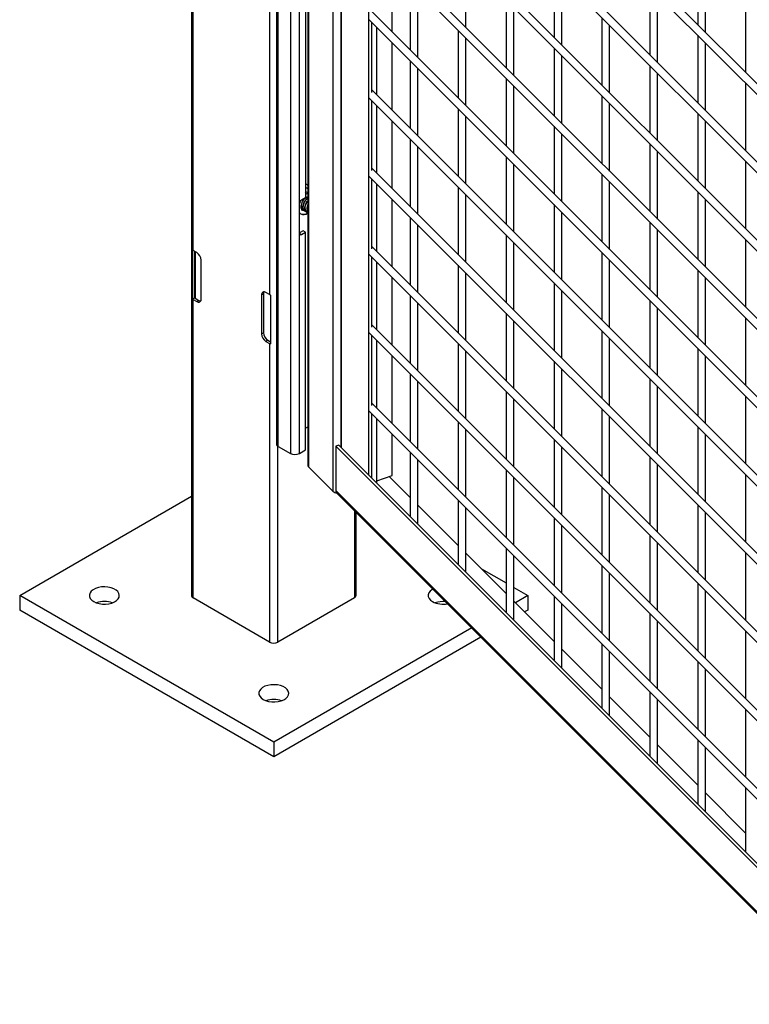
# Model space of a CAD drawing. Header units: inches. Extents: x 0.2 to 10.8, y 0.2 to 8.2.
# Tile 44 of 62: x 8.454 to 9.089, y 4.051 to 4.907. Entities that reach past the tile are written whole.
import ezdxf

# ---------------------------------------------------------------- set-up
doc = ezdxf.new("R2010")
doc.units = ezdxf.units.IN
doc.header["$MEASUREMENT"] = 0

msp = doc.modelspace()

# ---------------------------------------------------------------- linework, layer by layer
for p, q in [((8.60381, 7.64304), (8.60381, 4.40665)), ((8.67769, 7.19225), (8.67769, 4.53849)), ((8.6793, 4.53624), (8.6793, 7.19)), ((8.68991, 7.18388), (8.68991, 4.53012)), ((8.70517, 7.17341), (8.70517, 4.51965)), ((8.70585, 4.51818), (8.70585, 7.17193)), ((8.72679, 7.151), (8.72679, 4.49724)), ((8.73369, 7.10157), (8.73369, 4.53568)), ((8.73434, 4.53504), (8.73434, 7.10092)), ((8.75798, 7.07728), (8.75798, 4.5114)), ((8.60528, 4.70656), (8.60528, 5.68471)), ((8.67186, 5.64627), (8.67186, 4.66812)), ((8.69772, 4.74701), (8.69772, 5.20031)), ((8.70302, 5.20076), (8.70302, 4.7522)), ((9.61735, 4.3299), (8.76058, 5.18659)), ((8.75851, 5.17923), (9.61735, 4.32048)), ((9.61735, 4.26186), (8.76058, 5.11854)), ((8.75851, 5.11118), (9.61735, 4.25243)), ((9.61735, 4.19381), (8.76058, 5.0505)), ((8.75851, 5.04314), (9.61735, 4.18438)), ((9.61735, 4.12577), (8.76058, 4.98245)), ((8.75851, 4.97509), (9.61735, 4.11634)), ((8.77854, 4.89644), (8.77854, 4.95506)), ((8.84252, 4.90051), (8.84252, 4.95913)), ((9.04419, 4.96162), (9.04419, 4.903)), ((8.91919, 4.95052), (8.91919, 4.8919)), ((9.05086, 4.89634), (9.05086, 4.95495)), ((8.79419, 4.93941), (8.79419, 4.8808)), ((8.92586, 4.88523), (8.92586, 4.94385)), ((8.80086, 4.87413), (8.80086, 4.93275)), ((9.00252, 4.93524), (9.00252, 4.87662)), ((8.87752, 4.92413), (8.87752, 4.86552)), ((9.00919, 4.86995), (9.00919, 4.92857)), ((9.61735, 4.05772), (8.76058, 4.91441)), ((8.88419, 4.85885), (8.88419, 4.91747)), ((9.08586, 4.91996), (9.08586, 4.86134)), ((8.75851, 4.90705), (9.61735, 4.04829)), ((8.76058, 4.90498), (8.76058, 4.84397)), ((8.96086, 4.90885), (8.96086, 4.85024)), ((8.76513, 4.84181), (8.76513, 4.90043)), ((8.83586, 4.89775), (8.83586, 4.83913)), ((8.96752, 4.84357), (8.96752, 4.90219)), ((8.77854, 4.8284), (8.77854, 4.88702)), ((8.84252, 4.83247), (8.84252, 4.89109)), ((9.04419, 4.89358), (9.04419, 4.83496)), ((9.05086, 4.82829), (9.05086, 4.88691)), ((8.91919, 4.88247), (8.91919, 4.82385)), ((8.79419, 4.87137), (8.79419, 4.81275)), ((8.92586, 4.81719), (8.92586, 4.87581)), ((8.80086, 4.80608), (8.80086, 4.8647)), ((9.00252, 4.86719), (9.00252, 4.80858)), ((8.87752, 4.85609), (8.87752, 4.79747)), ((9.00919, 4.80191), (9.00919, 4.86053)), ((9.61735, 3.98968), (8.76058, 4.84636)), ((8.88419, 4.79081), (8.88419, 4.84942)), ((9.08586, 4.85191), (9.08586, 4.7933)), ((8.75851, 4.839), (9.61735, 3.98025)), ((8.76058, 4.83693), (8.76058, 4.77593)), ((8.96086, 4.84081), (8.96086, 4.78219)), ((8.76513, 4.77377), (8.76513, 4.83238)), ((8.83586, 4.82971), (8.83586, 4.77109)), ((8.96752, 4.77553), (8.96752, 4.83414)), ((8.77854, 4.76035), (8.77854, 4.81897)), ((8.84252, 4.76442), (8.84252, 4.82304)), ((9.04419, 4.82553), (9.04419, 4.76691)), ((9.05086, 4.76025), (9.05086, 4.81886)), ((8.91919, 4.81443), (8.91919, 4.75581)), ((8.79419, 4.80332), (8.79419, 4.74471)), ((8.92586, 4.74914), (8.92586, 4.80776)), ((8.80086, 4.73804), (8.80086, 4.79666)), ((9.00252, 4.79915), (9.00252, 4.74053)), ((9.00919, 4.73386), (9.00919, 4.79248)), ((8.87752, 4.78804), (8.87752, 4.72943)), ((9.61735, 3.92163), (8.76058, 4.77832)), ((8.88419, 4.72276), (8.88419, 4.78138)), ((9.08586, 4.78387), (9.08586, 4.72525)), ((8.75851, 4.77096), (9.61735, 3.9122)), ((8.76058, 4.76889), (8.76058, 4.70788)), ((8.96086, 4.77276), (8.96086, 4.71415)), ((8.70442, 4.76055), (8.70302, 4.76068)), ((8.70422, 4.76379), (8.7031, 4.76444)), ((8.70517, 4.76012), (8.70442, 4.76055)), ((8.76513, 4.70572), (8.76513, 4.76434)), ((8.83586, 4.76166), (8.83586, 4.70304)), ((8.96752, 4.70748), (8.96752, 4.7661)), ((8.70302, 4.7522), (8.69956, 4.7502)), ((8.70302, 4.75777), (8.7035, 4.75749)), ((8.70302, 4.75669), (8.7035, 4.75749)), ((8.7035, 4.75749), (8.70517, 4.75722)), ((8.77854, 4.69231), (8.77854, 4.75093)), ((8.84252, 4.69638), (8.84252, 4.755)), ((9.04419, 4.75749), (9.04419, 4.69887)), ((9.05086, 4.6922), (9.05086, 4.75082)), ((8.69772, 4.72149), (8.69772, 4.74701)), ((8.70079, 4.74172), (8.70099, 4.7416)), ((8.91919, 4.74638), (8.91919, 4.68776)), ((8.70048, 4.73779), (8.69772, 4.73824)), ((8.70242, 4.74077), (8.70263, 4.74065)), ((8.70536, 4.73964), (8.7035, 4.73784)), ((8.79419, 4.73528), (8.79419, 4.67666)), ((8.92586, 4.6811), (8.92586, 4.73972)), ((8.80086, 4.66999), (8.80086, 4.72861)), ((9.00252, 4.7311), (9.00252, 4.67249)), ((9.00919, 4.66582), (9.00919, 4.72444)), ((8.70096, 4.72362), (8.69772, 4.72175)), ((8.69772, 4.53012), (8.69772, 4.72149)), ((8.69772, 4.72149), (8.69956, 4.72043)), ((8.69956, 4.72043), (8.70302, 4.72243)), ((8.70302, 4.72243), (8.70096, 4.72362)), ((8.70302, 4.53318), (8.70302, 4.72243)), ((8.87752, 4.72), (8.87752, 4.66138)), ((9.08586, 4.71582), (9.08586, 4.65721)), ((8.60474, 4.6644), (8.60474, 4.70693)), ((9.61735, 3.85359), (8.76058, 4.71027)), ((8.88419, 4.65472), (8.88419, 4.71333)), ((8.60852, 4.70469), (8.60528, 4.70656)), ((8.60649, 4.66541), (8.60649, 4.70586)), ((8.60699, 4.70557), (8.60699, 4.66502)), ((8.75851, 4.70291), (9.61735, 3.84416)), ((8.76058, 4.70084), (8.76058, 4.63984)), ((8.96086, 4.70472), (8.96086, 4.6461)), ((8.61235, 4.66437), (8.61235, 4.69805)), ((8.76513, 4.63767), (8.76513, 4.69629)), ((8.83586, 4.69362), (8.83586, 4.635)), ((8.96752, 4.63944), (8.96752, 4.69805)), ((8.77854, 4.62426), (8.77854, 4.68288)), ((8.84252, 4.62833), (8.84252, 4.68695)), ((9.04419, 4.68944), (9.04419, 4.63082)), ((9.05086, 4.62416), (9.05086, 4.68277)), ((8.91919, 4.67834), (8.91919, 4.61972)), ((8.60474, 4.6644), (8.60649, 4.66541)), ((8.60699, 4.66502), (8.61023, 4.66315)), ((8.6665, 4.66877), (8.66479, 4.66778)), ((8.66479, 4.66778), (8.66479, 4.6341)), ((8.6665, 4.66877), (8.6665, 4.63508)), ((8.67186, 4.66812), (8.66862, 4.66999)), ((8.6725, 4.66781), (8.6725, 4.62528)), ((8.79419, 4.66723), (8.79419, 4.60862)), ((8.92586, 4.61305), (8.92586, 4.67167)), ((8.60528, 4.40461), (8.60528, 4.66403)), ((8.60528, 4.66403), (8.60852, 4.66216)), ((8.60852, 4.66216), (8.61023, 4.66315)), ((8.80086, 4.60195), (8.80086, 4.66057)), ((9.00252, 4.66306), (9.00252, 4.60444)), ((9.00919, 4.59777), (9.00919, 4.65639)), ((8.87752, 4.65195), (8.87752, 4.59334)), ((9.08586, 4.64778), (9.08586, 4.58916)), ((9.61735, 3.78554), (8.76058, 4.64223)), ((8.88419, 4.58667), (8.88419, 4.64529)), ((8.66479, 4.6341), (8.6665, 4.63508)), ((8.75851, 4.63487), (9.61735, 3.77611)), ((8.76058, 4.6328), (8.76058, 4.57179)), ((8.96086, 4.63667), (8.96086, 4.57806)), ((8.96752, 4.57139), (8.96752, 4.63001)), ((8.67033, 4.62845), (8.66862, 4.62746)), ((8.66862, 4.62746), (8.67186, 4.62559)), ((8.67033, 4.62845), (8.6725, 4.6272)), ((8.67186, 4.62559), (8.67186, 4.36617)), ((8.76513, 4.56963), (8.76513, 4.62825)), ((8.83586, 4.62557), (8.83586, 4.56695)), ((9.04419, 4.6214), (9.04419, 4.56278)), ((8.77854, 4.55622), (8.77854, 4.61483)), ((8.84252, 4.56029), (8.84252, 4.61891)), ((9.05086, 4.55611), (9.05086, 4.61473)), ((8.91919, 4.61029), (8.91919, 4.55167)), ((8.79419, 4.59919), (8.79419, 4.54057)), ((8.92586, 4.54501), (8.92586, 4.60363)), ((8.80086, 4.5339), (8.80086, 4.59252)), ((9.00252, 4.59501), (9.00252, 4.5364)), ((9.00919, 4.52973), (9.00919, 4.58835)), ((8.87752, 4.58391), (8.87752, 4.52529)), ((9.08586, 4.57973), (9.08586, 4.52112)), ((9.61735, 3.7175), (8.76058, 4.57418)), ((8.88419, 4.51863), (8.88419, 4.57724)), ((8.75851, 4.56682), (9.61735, 3.70807)), ((8.76058, 4.56475), (8.76058, 4.5088)), ((8.96086, 4.56863), (8.96086, 4.51001)), ((8.96752, 4.50335), (8.96752, 4.56196)), ((8.70302, 4.55206), (8.70517, 4.5533)), ((8.76513, 4.50518), (8.76513, 4.5602)), ((8.83586, 4.55753), (8.83586, 4.49891)), ((9.04419, 4.55335), (9.04419, 4.49473)), ((8.77854, 4.51089), (8.77854, 4.54679)), ((8.84252, 4.49224), (8.84252, 4.55086)), ((9.05086, 4.48807), (9.05086, 4.54668)), ((8.67893, 4.36617), (8.67893, 4.53648)), ((8.6793, 4.53624), (8.68991, 4.53012)), ((8.73194, 4.53744), (8.72934, 4.53657)), ((9.6408, 3.62521), (8.72934, 4.53657)), ((8.72934, 4.53657), (8.72934, 4.49796)), ((8.73194, 4.53744), (9.64339, 3.62608)), ((8.91919, 4.54225), (8.91919, 4.48363)), ((8.69772, 4.53012), (8.70302, 4.53318)), ((8.79419, 4.53114), (8.79419, 4.47519)), ((8.92586, 4.47696), (8.92586, 4.53558)), ((8.80086, 4.46945), (8.80086, 4.52448)), ((9.00252, 4.52697), (9.00252, 4.46835)), ((9.00919, 4.46168), (9.00919, 4.5203)), ((8.70585, 4.51818), (8.72679, 4.49724)), ((8.76513, 4.50642), (8.77854, 4.51089)), ((8.77594, 4.51003), (8.79419, 4.49178)), ((8.87752, 4.51586), (8.87752, 4.45725)), ((9.08586, 4.51169), (9.08586, 4.45307)), ((8.88419, 4.45058), (8.88419, 4.5092)), ((9.6408, 3.5866), (8.72934, 4.49796)), ((8.7301, 4.49595), (9.64156, 3.58459)), ((8.96086, 4.50058), (8.96086, 4.44197)), ((8.96752, 4.4353), (8.96752, 4.49392)), ((8.45443, 4.40665), (8.60381, 4.49289)), ((8.80086, 4.48512), (8.83586, 4.45012)), ((8.83586, 4.48948), (8.83586, 4.43353)), ((9.04419, 4.48531), (9.04419, 4.42669)), ((8.74552, 4.48054), (8.74552, 4.40461)), ((8.74698, 4.40665), (8.74698, 4.47907)), ((8.84252, 4.42779), (8.84252, 4.48281)), ((9.05086, 4.42002), (9.05086, 4.47864)), ((8.91919, 4.4742), (8.91919, 4.41558)), ((8.92586, 4.40892), (8.92586, 4.46754)), ((9.00252, 4.45892), (9.00252, 4.4003)), ((9.00919, 4.39364), (9.00919, 4.45226)), ((8.84252, 4.44345), (8.87752, 4.40846)), ((8.87752, 4.44782), (8.87752, 4.39187)), ((9.08586, 4.44364), (9.08586, 4.38503)), ((8.88419, 4.38613), (8.88419, 4.44115)), ((8.85606, 4.42992), (8.87752, 4.41753)), ((8.96086, 4.43254), (8.96086, 4.37392)), ((8.96752, 4.36726), (8.96752, 4.42587)), ((9.04419, 4.41726), (9.04419, 4.35864)), ((8.88419, 4.41368), (8.89637, 4.40665)), ((9.05086, 4.35198), (9.05086, 4.41059)), ((8.6754, 4.27909), (8.45443, 4.40665)), ((8.45443, 4.40665), (8.45443, 4.39389)), ((8.67186, 4.36617), (8.60528, 4.40461)), ((8.74552, 4.40461), (8.67893, 4.36617)), ((8.88419, 4.40179), (8.91919, 4.3668)), ((8.89637, 4.40665), (8.88557, 4.40041)), ((8.89637, 4.40665), (8.89637, 4.39389)), ((8.91919, 4.40616), (8.91919, 4.3502)), ((8.92586, 4.34447), (8.92586, 4.39949)), ((8.6754, 4.26633), (8.45443, 4.39389)), ((8.89637, 4.39389), (8.89366, 4.39233)), ((9.00252, 4.39088), (9.00252, 4.33226)), ((9.00919, 4.32559), (9.00919, 4.38421)), ((8.84758, 4.37849), (8.6754, 4.27909)), ((9.08586, 4.3756), (9.08586, 4.31698)), ((8.85567, 4.3704), (8.6754, 4.26633)), ((8.92586, 4.36013), (8.96086, 4.32513)), ((8.96086, 4.36449), (8.96086, 4.30854)), ((8.96752, 4.30281), (8.96752, 4.35783)), ((9.04419, 4.34922), (9.04419, 4.2906)), ((9.05086, 4.28393), (9.05086, 4.34255)), ((9.00252, 4.32283), (9.00252, 4.26688)), ((8.96752, 4.31847), (9.00252, 4.28347)), ((9.00919, 4.26114), (9.00919, 4.31617)), ((9.08586, 4.30755), (9.08586, 4.24894)), ((8.6754, 4.27909), (8.6754, 4.26633)), ((9.04419, 4.28117), (9.04419, 4.22522)), ((9.00919, 4.27681), (9.04419, 4.24181)), ((9.05086, 4.21948), (9.05086, 4.2745)), ((9.08586, 4.23951), (9.08586, 4.18356)), ((9.05086, 4.23514), (9.08586, 4.20015))]:
    msp.add_line(p, q)
at = {"flags": 128}
for points in [[(8.70223, 4.74097), (8.70171, 4.74097), (8.70057, 4.74137), (8.69975, 4.74228), (8.69932, 4.74365), (8.69932, 4.74533), (8.69975, 4.74719), (8.70057, 4.74906), (8.70171, 4.75077), (8.70307, 4.75217), (8.70453, 4.75314), (8.70517, 4.7534)], [(8.69969, 4.74281), (8.6999, 4.74247), (8.69993, 4.74243)], [(8.7649, 4.50448), (8.76501, 4.50468), (8.76513, 4.50518)], [(8.80063, 4.46875), (8.80074, 4.46896), (8.80086, 4.46945)], [(8.8423, 4.42709), (8.84241, 4.42729), (8.84252, 4.42779)], [(8.51888, 4.40133), (8.52107, 4.40032), (8.52359, 4.39959), (8.52633, 4.3992), (8.52914, 4.39916), (8.53191, 4.39946), (8.53449, 4.40011), (8.53678, 4.40105), (8.53866, 4.40226), (8.54005, 4.40368), (8.54087, 4.40523), (8.5411, 4.40685), (8.54072, 4.40846), (8.53975, 4.40999), (8.53823, 4.41136), (8.53624, 4.41251), (8.53387, 4.41338), (8.53123, 4.41394), (8.52844, 4.41416), (8.52563, 4.41403), (8.52294, 4.41355), (8.52049, 4.41275), (8.51839, 4.41167), (8.51675, 4.41035), (8.51564, 4.40886), (8.51511, 4.40726), (8.51518, 4.40564), (8.51586, 4.40406), (8.51711, 4.4026), (8.51888, 4.40133)], [(8.81389, 4.41218), (8.81302, 4.41167), (8.81138, 4.41035), (8.81027, 4.40886), (8.80974, 4.40726), (8.80981, 4.40564), (8.81049, 4.40406), (8.81174, 4.4026), (8.81351, 4.40133)], [(8.88396, 4.38543), (8.88408, 4.38563), (8.88419, 4.38613)], [(8.92563, 4.34377), (8.92574, 4.34397), (8.92586, 4.34447)], [(8.66619, 4.31629), (8.66839, 4.31527), (8.67091, 4.31455), (8.67364, 4.31416), (8.67646, 4.31412), (8.67922, 4.31442), (8.68181, 4.31506), (8.68409, 4.31601), (8.68597, 4.31722), (8.68736, 4.31864), (8.68819, 4.32019), (8.68842, 4.32181), (8.68804, 4.32342), (8.68706, 4.32495), (8.68555, 4.32632), (8.68356, 4.32747), (8.68118, 4.32834), (8.67854, 4.3289), (8.67575, 4.32912), (8.67295, 4.32899), (8.67025, 4.32851), (8.6678, 4.32771), (8.66571, 4.32663), (8.66406, 4.32531), (8.66295, 4.32381), (8.66242, 4.32222), (8.6625, 4.32059), (8.66318, 4.31902), (8.66443, 4.31756), (8.66619, 4.31629)], [(8.9673, 4.3021), (8.96741, 4.30231), (8.96752, 4.30281)], [(9.00896, 4.26044), (9.00908, 4.26065), (9.00919, 4.26114)], [(9.05063, 4.21878), (9.05074, 4.21898), (9.05086, 4.21948)]]:
    msp.add_lwpolyline(points, dxfattribs=at)
for centre, radius, start, end in [((8.70179, 4.75959), 0.00485, 45.9088, 75.28659), ((8.70172, 4.74683), 0.004, 122.60548, 177.39452), ((8.70907, 4.74721), 0.00989, 113.23819, 127.69675), ((8.70175, 4.74382), 0.00231, 240.36629, 264.95577), ((8.70595, 4.74248), 0.00326, 174.24843, 235.13479), ((8.70078, 4.74144), 0.00366, 212.96189, 265.21761), ((8.70051, 4.74521), 0.00742, 269.78393, 308.89862), ((8.69884, 4.72131), 0.00114, 170.78596, 309.20329), ((8.60733, 4.71015), 0.00413, 231.13055, 240.19892), ((8.60403, 4.69768), 0.00832, 2.60548, 57.39452), ((8.60733, 4.66762), 0.00413, 231.13055, 240.19892), ((8.6079, 4.66665), 0.00187, 221.37841, 240.84018), ((8.61001, 4.66399), 0.00237, 230.79671, 9.21404), ((8.66713, 4.66816), 0.00237, 50.79671, 189.21404), ((8.66987, 4.6689), 0.00337, 151.50744, 182.33558), ((8.67451, 4.67273), 0.00531, 240.15548, 247.82929), ((8.61203, 4.666), 0.00337, 237.66754, 268.48909), ((8.67311, 4.63447), 0.00832, 182.60548, 237.39452), ((8.67482, 4.63546), 0.00832, 182.60548, 237.39452), ((8.67451, 4.6302), 0.00531, 240.15548, 247.82929), ((8.68045, 4.53877), 0.00278, 185.6948, 245.62534), ((8.69381, 4.53765), 0.00849, 242.60967, 297.39033), ((8.70724, 4.51972), 0.00208, 181.85921, 227.93771), ((8.73071, 4.50187), 0.00606, 229.71569, 265.52471), ((8.73207, 4.49785), 0.00274, 177.68586, 223.91013), ((8.52809, 4.38046), 0.02098, 70.83305, 109.16695), ((8.60632, 4.4069), 0.00251, 185.6948, 245.62534), ((8.74448, 4.4069), 0.00251, 294.37466, 354.3052), ((8.82273, 4.41927), 0.02017, 242.77892, 281.03896), ((8.82269, 4.38028), 0.02114, 84.40733, 108.94897), ((8.6754, 4.37299), 0.00769, 242.60967, 297.39033), ((8.6754, 4.29541), 0.02098, 70.83305, 109.16695)]:
    msp.add_arc(centre, radius, start, end)
for points, knots in [([(8.70247, 4.74084), (8.70221, 4.74099), (8.70155, 4.74136), (8.70098, 4.74264), (8.70078, 4.74444), (8.70113, 4.7465), (8.70196, 4.74856), (8.70315, 4.7504), (8.70426, 4.75153), (8.70491, 4.75197), (8.70507, 4.75208)], [0, 0, 0, 0, 0.092907, 0.236243, 0.379562, 0.522964, 0.666314, 0.809635, 0.953033, 1, 1, 1, 1]), ([(8.70346, 4.74042), (8.70333, 4.74042), (8.7027, 4.74045), (8.70188, 4.74116), (8.70117, 4.7425), (8.70099, 4.74433), (8.70133, 4.74638), (8.70216, 4.74844), (8.70335, 4.75028), (8.70443, 4.75138), (8.70504, 4.7518), (8.70517, 4.75189)], [0, 0, 0, 0, 0.035863, 0.168792, 0.301657, 0.434506, 0.567433, 0.700311, 0.833161, 0.966084, 1, 1, 1, 1]), ([(8.70409, 4.73981), (8.70374, 4.74008), (8.70302, 4.74064), (8.7025, 4.74219), (8.70246, 4.74409), (8.70297, 4.74617), (8.7039, 4.7482), (8.70476, 4.74928), (8.70519, 4.74981)], [0, 0, 0, 0, 0.163479, 0.331633, 0.499806, 0.668059, 0.836212, 1, 1, 1, 1]), ([(8.69926, 4.74488), (8.69926, 4.74448), (8.6993, 4.74411), (8.69944, 4.74342), (8.69955, 4.7431), (8.69969, 4.74281)], [0, 0, 0, 0, 0.5, 0.5, 1, 1, 1, 1]), ([(8.70083, 4.74179), (8.70058, 4.74194), (8.69993, 4.74231), (8.69944, 4.74321), (8.69938, 4.74399), (8.69936, 4.74417)], [0, 0, 0, 0, 0.333139, 0.847102, 1, 1, 1, 1]), ([(8.70173, 4.74137), (8.70163, 4.74138), (8.70104, 4.74141), (8.70024, 4.74211), (8.69954, 4.74344), (8.69933, 4.74515), (8.69959, 4.74638), (8.69971, 4.74693)], [0, 0, 0, 0, 0.050189, 0.299738, 0.549167, 0.798566, 1, 1, 1, 1]), ([(8.69969, 4.74506), (8.69982, 4.74459), (8.70001, 4.74387), (8.70059, 4.74368), (8.70079, 4.74361)], [0, 0, 0, 0, 0.664241, 1, 1, 1, 1]), ([(8.70228, 4.74155), (8.7018, 4.7415), (8.70128, 4.74145), (8.70092, 4.7417), (8.7009, 4.74172)], [0, 0, 0, 0, 0.932932, 1, 1, 1, 1]), ([(8.70271, 4.74281), (8.70273, 4.74343), (8.70277, 4.74471), (8.70347, 4.74677), (8.70428, 4.74836), (8.7049, 4.74906), (8.70507, 4.74924)], [0, 0, 0, 0, 0.291674, 0.591831, 0.891848, 1, 1, 1, 1]), ([(8.70517, 4.74009), (8.70478, 4.74021), (8.70397, 4.74047), (8.70316, 4.74146), (8.70286, 4.74238), (8.70271, 4.74281)], [0, 0, 0, 0, 0.3225983, 0.6796824, 1, 1, 1, 1]), ([(8.70517, 4.74651), (8.70494, 4.74599), (8.7044, 4.74473), (8.70432, 4.74275), (8.70467, 4.74139), (8.70516, 4.74108), (8.70522, 4.74104)], [0, 0, 0, 0, 0.246122, 0.600493, 0.949447, 1, 1, 1, 1]), ([(8.70522, 4.74104), (8.70505, 4.74125), (8.70466, 4.74175), (8.70446, 4.743), (8.70458, 4.74453), (8.70498, 4.74556), (8.70517, 4.74604)], [0, 0, 0, 0, 0.1957284, 0.4716334, 0.7512578, 1, 1, 1, 1]), ([(8.70517, 4.73964), (8.70493, 4.73963), (8.70453, 4.7396), (8.70422, 4.73975), (8.70409, 4.73981)], [0, 0, 0, 0, 0.611106, 1, 1, 1, 1])]:
    msp.add_open_spline(points, degree=3, knots=knots)
msp.add_open_spline([(8.7035, 4.73784), (8.7027, 4.73772), (8.70174, 4.73768), (8.70048, 4.73779)], degree=3)

doc.saveas('drawing.dxf')
